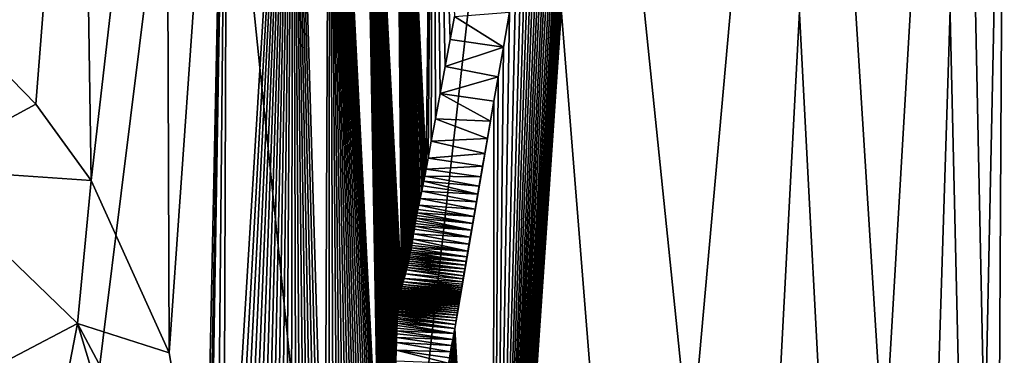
# Model space of a CAD drawing. Header units: metres. Extents: x -34 to 134, y -238 to 3.
# Tile 15 of 18: x 106.34 to 123.49, y -49.16 to -43.31. Entities that reach past the tile are written whole.
import ezdxf

# ---------------------------------------------------------------- set-up
doc = ezdxf.new("R2010")
doc.units = ezdxf.units.M
doc.layers.add('solid_509518_A225', color=7, linetype='CONTINUOUS')

msp = doc.modelspace()

# ---------------------------------------------------------------- linework, layer by layer
at = {"layer": 'solid_509518_A225'}
for points in [[(106.342453, -60.53664, 22.533674), (103.269859, -34.704197, 23.272049), (100.0019, -60.53669, 23.408915)], [(106.342453, -60.53664, 22.533674), (109.55349, -34.704174, 21.471411), (103.269859, -34.704197, 23.272049)], [(105.592697, -34.702152, -22.593031), (107.410271, -34.702438, -22.086742), (105.546227, -43.687008, -22.671696)], [(107.410271, -34.702438, -22.086742), (106.619904, -44.784393, -22.396425), (105.546227, -43.687008, -22.671696)], [(106.342453, -60.53664, 22.533674), (112.208855, -60.53664, 19.973579), (109.55349, -34.704174, 21.471411)], [(107.410271, -34.702438, -22.086742), (107.587906, -46.119648, -22.103281), (106.619904, -44.784393, -22.396425)], [(107.410271, -34.702438, -22.086742), (108.894279, -34.702671, -21.556261), (107.587906, -46.119648, -22.103281)], [(108.894279, -34.702671, -21.556261), (108.944931, -49.123413, -21.618172), (107.587906, -46.119648, -22.103281)], [(108.894279, -34.702671, -21.556261), (109.958687, -34.70285, -21.10611), (108.944931, -49.123413, -21.618172)], [(109.958687, -34.70285, -21.10611), (109.580704, -52.802597, -21.367685), (108.944931, -49.123413, -21.618172)], [(112.208855, -60.53664, 19.973579), (115.098015, -34.704201, 18.009552), (109.55349, -34.704174, 21.471411)], [(109.613922, -53.710274, -21.35751), (109.580704, -52.802597, -21.367685), (109.958687, -34.70285, -21.10611)], [(109.629875, -54.618729, -21.355022), (109.613922, -53.710274, -21.35751), (109.958687, -34.70285, -21.10611)], [(109.766571, -54.5686, -21.293036), (109.629875, -54.618729, -21.355022), (109.958687, -34.70285, -21.10611)], [(109.889885, -54.520279, -21.236227), (109.766571, -54.5686, -21.293036), (109.958687, -34.70285, -21.10611)], [(109.889885, -54.520279, -21.236227), (109.958687, -34.70285, -21.10611), (111.105148, -34.703354, -20.551435)], [(110.004219, -54.472454, -21.182789), (109.889885, -54.520279, -21.236227), (111.105148, -34.703354, -20.551435)], [(110.112114, -54.424351, -21.131687), (110.004219, -54.472454, -21.182789), (111.105148, -34.703354, -20.551435)], [(110.215477, -54.37532, -21.082106), (110.112114, -54.424351, -21.131687), (111.105148, -34.703354, -20.551435)], [(110.315498, -54.324932, -21.03355), (110.215477, -54.37532, -21.082106), (111.105148, -34.703354, -20.551435)], [(110.413086, -54.272812, -20.985619), (110.315498, -54.324932, -21.03355), (111.105148, -34.703354, -20.551435)], [(110.508827, -54.218693, -20.938055), (110.413086, -54.272812, -20.985619), (111.105148, -34.703354, -20.551435)], [(110.603241, -54.162296, -20.890625), (110.508827, -54.218693, -20.938055), (111.105148, -34.703354, -20.551435)], [(110.696945, -54.103241, -20.843029), (110.603241, -54.162296, -20.890625), (111.105148, -34.703354, -20.551435)], [(110.789795, -54.041603, -20.795353), (110.696945, -54.103241, -20.843029), (111.105148, -34.703354, -20.551435)], [(110.881172, -53.977776, -20.747929), (110.789795, -54.041603, -20.795353), (111.105148, -34.703354, -20.551435)], [(110.972641, -53.910606, -20.699947), (110.881172, -53.977776, -20.747929), (111.105148, -34.703354, -20.551435)], [(111.065536, -53.839062, -20.650694), (110.972641, -53.910606, -20.699947), (111.105148, -34.703354, -20.551435)], [(111.153458, -53.768131, -20.603584), (111.065536, -53.839062, -20.650694), (111.105148, -34.703354, -20.551435)], [(111.655159, -53.276909, -20.325665), (111.105148, -34.703354, -20.551435), (111.737648, -34.703804, -20.212606)], [(111.233696, -53.700222, -20.560179), (111.153458, -53.768131, -20.603584), (111.105148, -34.703354, -20.551435)], [(111.30732, -53.634823, -20.520008), (111.233696, -53.700222, -20.560179), (111.105148, -34.703354, -20.551435)], [(111.377594, -53.569256, -20.481352), (111.30732, -53.634823, -20.520008), (111.105148, -34.703354, -20.551435)], [(111.446732, -53.501553, -20.443024), (111.377594, -53.569256, -20.481352), (111.105148, -34.703354, -20.551435)], [(111.515907, -53.430481, -20.404379), (111.446732, -53.501553, -20.443024), (111.105148, -34.703354, -20.551435)], [(111.585548, -53.355473, -20.365168), (111.515907, -53.430481, -20.404379), (111.105148, -34.703354, -20.551435)], [(111.655159, -53.276909, -20.325665), (111.585548, -53.355473, -20.365168), (111.105148, -34.703354, -20.551435)], [(111.727394, -53.191505, -20.284344), (111.655159, -53.276909, -20.325665), (111.737648, -34.703804, -20.212606)], [(111.803207, -53.097878, -20.240604), (111.727394, -53.191505, -20.284344), (111.737648, -34.703804, -20.212606)], [(112.595085, -51.596336, -19.76099), (111.737648, -34.703804, -20.212606), (112.293648, -34.703854, -19.894947)], [(111.873055, -53.007771, -20.199978), (111.803207, -53.097878, -20.240604), (111.737648, -34.703804, -20.212606)], [(111.935631, -52.923187, -20.163307), (111.873055, -53.007771, -20.199978), (111.737648, -34.703804, -20.212606)], [(111.993378, -52.841309, -20.129242), (111.935631, -52.923187, -20.163307), (111.737648, -34.703804, -20.212606)], [(112.048004, -52.759979, -20.096819), (111.993378, -52.841309, -20.129242), (111.737648, -34.703804, -20.212606)], [(112.100372, -52.678062, -20.065554), (112.048004, -52.759979, -20.096819), (111.737648, -34.703804, -20.212606)], [(112.151031, -52.59473, -20.035135), (112.100372, -52.678062, -20.065554), (111.737648, -34.703804, -20.212606)], [(112.200287, -52.509483, -20.005402), (112.151031, -52.59473, -20.035135), (111.737648, -34.703804, -20.212606)], [(112.24836, -52.421871, -19.976223), (112.200287, -52.509483, -20.005402), (111.737648, -34.703804, -20.212606)], [(112.295021, -52.332253, -19.947754), (112.24836, -52.421871, -19.976223), (111.737648, -34.703804, -20.212606)], [(112.340248, -52.240597, -19.920015), (112.295021, -52.332253, -19.947754), (111.737648, -34.703804, -20.212606)], [(112.384026, -52.146877, -19.893026), (112.340248, -52.240597, -19.920015), (111.737648, -34.703804, -20.212606)], [(112.425865, -52.052166, -19.867109), (112.384026, -52.146877, -19.893026), (111.737648, -34.703804, -20.212606)], [(112.46524, -51.957703, -19.842604), (112.425865, -52.052166, -19.867109), (111.737648, -34.703804, -20.212606)], [(112.50219, -51.863544, -19.819508), (112.46524, -51.957703, -19.842604), (111.737648, -34.703804, -20.212606)], [(112.536415, -51.770733, -19.798025), (112.50219, -51.863544, -19.819508), (111.737648, -34.703804, -20.212606)], [(112.567314, -51.681564, -19.778557), (112.536415, -51.770733, -19.798025), (111.737648, -34.703804, -20.212606)], [(112.595085, -51.596336, -19.76099), (112.567314, -51.681564, -19.778557), (111.737648, -34.703804, -20.212606)], [(112.208855, -60.53664, 19.973579), (117.162422, -60.536694, 15.920072), (115.098015, -34.704201, 18.009552)], [(112.990417, -47.994484, -19.50102), (112.293648, -34.703854, -19.894947), (112.881699, -34.703709, -19.537561)], [(112.620125, -51.514751, -19.745104), (112.595085, -51.596336, -19.76099), (112.293648, -34.703854, -19.894947)], [(112.642769, -51.43647, -19.73069), (112.620125, -51.514751, -19.745104), (112.293648, -34.703854, -19.894947)], [(112.6633, -51.361229, -19.717587), (112.642769, -51.43647, -19.73069), (112.293648, -34.703854, -19.894947)], [(112.681969, -51.288738, -19.705639), (112.6633, -51.361229, -19.717587), (112.293648, -34.703854, -19.894947)], [(112.699013, -51.218632, -19.694702), (112.681969, -51.288738, -19.705639), (112.293648, -34.703854, -19.894947)], [(112.714684, -51.150356, -19.684622), (112.699013, -51.218632, -19.694702), (112.293648, -34.703854, -19.894947)], [(112.729141, -51.083618, -19.675295), (112.714684, -51.150356, -19.684622), (112.293648, -34.703854, -19.894947)], [(112.7425, -51.018291, -19.666656), (112.729141, -51.083618, -19.675295), (112.293648, -34.703854, -19.894947)], [(112.754868, -50.95422, -19.658642), (112.7425, -51.018291, -19.666656), (112.293648, -34.703854, -19.894947)], [(112.766319, -50.891281, -19.651201), (112.754868, -50.95422, -19.658642), (112.293648, -34.703854, -19.894947)], [(112.776886, -50.82962, -19.644316), (112.766319, -50.891281, -19.651201), (112.293648, -34.703854, -19.894947)], [(112.786613, -50.769382, -19.637966), (112.776886, -50.82962, -19.644316), (112.293648, -34.703854, -19.894947)], [(112.795547, -50.710495, -19.632114), (112.786613, -50.769382, -19.637966), (112.293648, -34.703854, -19.894947)], [(112.803772, -50.652813, -19.626717), (112.795547, -50.710495, -19.632114), (112.293648, -34.703854, -19.894947)], [(112.811356, -50.596004, -19.621719), (112.803772, -50.652813, -19.626717), (112.293648, -34.703854, -19.894947)], [(112.81839, -50.53965, -19.617073), (112.811356, -50.596004, -19.621719), (112.293648, -34.703854, -19.894947)], [(112.825066, -50.482246, -19.612646), (112.81839, -50.53965, -19.617073), (112.293648, -34.703854, -19.894947)], [(112.831421, -50.423409, -19.608419), (112.825066, -50.482246, -19.612646), (112.293648, -34.703854, -19.894947)], [(112.837456, -50.362915, -19.604383), (112.831421, -50.423409, -19.608419), (112.293648, -34.703854, -19.894947)], [(112.843193, -50.300537, -19.600538), (112.837456, -50.362915, -19.604383), (112.293648, -34.703854, -19.894947)], [(112.84864, -50.235718, -19.596861), (112.843193, -50.300537, -19.600538), (112.293648, -34.703854, -19.894947)], [(112.853935, -50.166401, -19.593266), (112.84864, -50.235718, -19.596861), (112.293648, -34.703854, -19.894947)], [(112.859146, -50.090622, -19.589697), (112.853935, -50.166401, -19.593266), (112.293648, -34.703854, -19.894947)], [(112.864372, -50.005604, -19.586092), (112.859146, -50.090622, -19.589697), (112.293648, -34.703854, -19.894947)], [(112.86972, -49.906864, -19.582365), (112.864372, -50.005604, -19.586092), (112.293648, -34.703854, -19.894947)], [(112.875366, -49.787399, -19.578384), (112.86972, -49.906864, -19.582365), (112.293648, -34.703854, -19.894947)], [(112.882225, -49.618294, -19.573473), (112.875366, -49.787399, -19.578384), (112.293648, -34.703854, -19.894947)], [(112.888474, -49.438419, -19.568928), (112.882225, -49.618294, -19.573473), (112.293648, -34.703854, -19.894947)], [(112.893547, -49.265278, -19.565163), (112.888474, -49.438419, -19.568928), (112.293648, -34.703854, -19.894947)], [(112.898361, -49.073551, -19.561518), (112.893547, -49.265278, -19.565163), (112.293648, -34.703854, -19.894947)], [(112.901665, -48.940132, -19.559025), (112.898361, -49.073551, -19.561518), (112.293648, -34.703854, -19.894947)], [(112.904045, -48.856041, -19.557274), (112.901665, -48.940132, -19.559025), (112.293648, -34.703854, -19.894947)], [(112.906143, -48.791786, -19.555765), (112.904045, -48.856041, -19.557274), (112.293648, -34.703854, -19.894947)], [(112.908165, -48.737461, -19.55434), (112.906143, -48.791786, -19.555765), (112.293648, -34.703854, -19.894947)], [(112.910172, -48.689499, -19.552942), (112.908165, -48.737461, -19.55434), (112.293648, -34.703854, -19.894947)], [(112.912193, -48.646255, -19.551554), (112.910172, -48.689499, -19.552942), (112.293648, -34.703854, -19.894947)], [(112.914238, -48.606644, -19.550163), (112.912193, -48.646255, -19.551554), (112.293648, -34.703854, -19.894947)], [(112.916321, -48.569859, -19.548758), (112.914238, -48.606644, -19.550163), (112.293648, -34.703854, -19.894947)], [(112.918457, -48.535336, -19.547331), (112.916321, -48.569859, -19.548758), (112.293648, -34.703854, -19.894947)], [(112.920624, -48.502865, -19.545887), (112.918457, -48.535336, -19.547331), (112.293648, -34.703854, -19.894947)], [(112.922798, -48.472721, -19.544451), (112.920624, -48.502865, -19.545887), (112.293648, -34.703854, -19.894947)], [(112.92498, -48.444489, -19.543011), (112.922798, -48.472721, -19.544451), (112.293648, -34.703854, -19.894947)], [(112.927193, -48.417774, -19.541559), (112.92498, -48.444489, -19.543011), (112.293648, -34.703854, -19.894947)], [(112.929443, -48.392292, -19.540089), (112.927193, -48.417774, -19.541559), (112.293648, -34.703854, -19.894947)], [(112.93174, -48.367813, -19.538588), (112.929443, -48.392292, -19.540089), (112.293648, -34.703854, -19.894947)], [(112.934105, -48.344154, -19.537054), (112.93174, -48.367813, -19.538588), (112.293648, -34.703854, -19.894947)], [(112.936531, -48.321175, -19.53548), (112.934105, -48.344154, -19.537054), (112.293648, -34.703854, -19.894947)], [(112.939034, -48.298779, -19.533861), (112.936531, -48.321175, -19.53548), (112.293648, -34.703854, -19.894947)], [(112.941628, -48.276825, -19.53219), (112.939034, -48.298779, -19.533861), (112.293648, -34.703854, -19.894947)], [(112.944313, -48.255207, -19.530458), (112.941628, -48.276825, -19.53219), (112.293648, -34.703854, -19.894947)], [(112.947113, -48.233829, -19.52866), (112.944313, -48.255207, -19.530458), (112.293648, -34.703854, -19.894947)], [(112.950035, -48.212643, -19.526785), (112.947113, -48.233829, -19.52866), (112.293648, -34.703854, -19.894947)], [(112.953056, -48.191769, -19.524847), (112.950035, -48.212643, -19.526785), (112.293648, -34.703854, -19.894947)], [(112.956184, -48.171227, -19.522844), (112.953056, -48.191769, -19.524847), (112.293648, -34.703854, -19.894947)], [(112.959442, -48.150856, -19.52076), (112.956184, -48.171227, -19.522844), (112.293648, -34.703854, -19.894947)], [(112.962875, -48.130463, -19.51857), (112.959442, -48.150856, -19.52076), (112.293648, -34.703854, -19.894947)], [(112.966522, -48.109825, -19.516241), (112.962875, -48.130463, -19.51857), (112.293648, -34.703854, -19.894947)], [(112.970413, -48.088879, -19.513762), (112.966522, -48.109825, -19.516241), (112.293648, -34.703854, -19.894947)], [(112.974579, -48.067539, -19.511105), (112.970413, -48.088879, -19.513762), (112.293648, -34.703854, -19.894947)], [(112.97924, -48.044842, -19.508135), (112.974579, -48.067539, -19.511105), (112.293648, -34.703854, -19.894947)], [(112.984467, -48.020641, -19.504807), (112.97924, -48.044842, -19.508135), (112.293648, -34.703854, -19.894947)], [(112.990417, -47.994484, -19.50102), (112.984467, -48.020641, -19.504807), (112.293648, -34.703854, -19.894947)], [(113.416962, -45.918884, -19.221523), (112.881699, -34.703709, -19.537561), (113.549156, -34.703579, -19.103476)], [(112.997398, -47.965305, -19.496572), (112.990417, -47.994484, -19.50102), (112.881699, -34.703709, -19.537561)], [(113.006149, -47.93055, -19.490999), (112.997398, -47.965305, -19.496572), (112.881699, -34.703709, -19.537561)], [(113.017807, -47.88644, -19.48357), (113.006149, -47.93055, -19.490999), (112.881699, -34.703709, -19.537561)], [(113.035088, -47.823898, -19.47254), (113.017807, -47.88644, -19.48357), (112.881699, -34.703709, -19.537561)], [(113.05835, -47.741959, -19.457657), (113.035088, -47.823898, -19.47254), (112.881699, -34.703709, -19.537561)], [(113.076866, -47.675842, -19.445782), (113.05835, -47.741959, -19.457657), (112.881699, -34.703709, -19.537561)], [(113.088791, -47.631447, -19.438108), (113.076866, -47.675842, -19.445782), (112.881699, -34.703709, -19.537561)], [(113.098824, -47.592445, -19.431648), (113.088791, -47.631447, -19.438108), (112.881699, -34.703709, -19.537561)], [(113.10775, -47.556141, -19.42588), (113.098824, -47.592445, -19.431648), (112.881699, -34.703709, -19.537561)], [(113.1157, -47.522369, -19.420742), (113.10775, -47.556141, -19.42588), (112.881699, -34.703709, -19.537561)], [(113.122787, -47.490883, -19.416149), (113.1157, -47.522369, -19.420742), (112.881699, -34.703709, -19.537561)], [(113.129341, -47.460472, -19.411898), (113.122787, -47.490883, -19.416149), (112.881699, -34.703709, -19.537561)], [(113.135727, -47.429543, -19.407749), (113.129341, -47.460472, -19.411898), (112.881699, -34.703709, -19.537561)], [(113.142029, -47.397728, -19.40365), (113.135727, -47.429543, -19.407749), (112.881699, -34.703709, -19.537561)], [(113.148315, -47.364643, -19.399549), (113.142029, -47.397728, -19.40365), (112.881699, -34.703709, -19.537561)], [(113.154709, -47.329708, -19.395378), (113.148315, -47.364643, -19.399549), (112.881699, -34.703709, -19.537561)], [(113.161316, -47.292149, -19.391052), (113.154709, -47.329708, -19.395378), (112.881699, -34.703709, -19.537561)], [(113.168358, -47.250702, -19.386442), (113.161316, -47.292149, -19.391052), (112.881699, -34.703709, -19.537561)], [(113.176231, -47.20269, -19.381275), (113.168358, -47.250702, -19.386442), (112.881699, -34.703709, -19.537561)], [(113.186096, -47.140549, -19.374786), (113.176231, -47.20269, -19.381275), (112.881699, -34.703709, -19.537561)], [(113.200577, -47.047173, -19.365246), (113.186096, -47.140549, -19.374786), (112.881699, -34.703709, -19.537561)], [(113.213188, -46.966446, -19.356926), (113.200577, -47.047173, -19.365246), (112.881699, -34.703709, -19.537561)], [(113.221886, -46.912453, -19.351183), (113.213188, -46.966446, -19.356926), (112.881699, -34.703709, -19.537561)], [(113.229515, -46.866802, -19.346148), (113.221886, -46.912453, -19.351183), (112.881699, -34.703709, -19.537561)], [(113.237488, -46.820747, -19.340885), (113.229515, -46.866802, -19.346148), (112.881699, -34.703709, -19.537561)], [(113.245834, -46.774208, -19.335377), (113.237488, -46.820747, -19.340885), (112.881699, -34.703709, -19.537561)], [(113.254562, -46.727226, -19.329617), (113.245834, -46.774208, -19.335377), (112.881699, -34.703709, -19.537561)], [(113.263718, -46.679585, -19.32357), (113.254562, -46.727226, -19.329617), (112.881699, -34.703709, -19.537561)], [(113.27462, -46.62479, -19.31637), (113.263718, -46.679585, -19.32357), (112.881699, -34.703709, -19.537561)], [(113.290077, -46.54948, -19.30615), (113.27462, -46.62479, -19.31637), (112.881699, -34.703709, -19.537561)], [(113.315094, -46.43013, -19.289583), (113.290077, -46.54948, -19.30615), (112.881699, -34.703709, -19.537561)], [(113.341934, -46.301201, -19.271744), (113.315094, -46.43013, -19.289583), (112.881699, -34.703709, -19.537561)], [(113.360779, -46.208775, -19.259182), (113.341934, -46.301201, -19.271744), (112.881699, -34.703709, -19.537561)], [(113.376373, -46.130371, -19.248758), (113.360779, -46.208775, -19.259182), (112.881699, -34.703709, -19.537561)], [(113.393837, -46.040485, -19.237061), (113.376373, -46.130371, -19.248758), (112.881699, -34.703709, -19.537561)], [(113.416962, -45.918884, -19.221523), (113.393837, -46.040485, -19.237061), (112.881699, -34.703709, -19.537561)], [(113.452591, -45.728825, -19.197495), (113.416962, -45.918884, -19.221523), (113.549156, -34.703579, -19.103476)], [(113.507721, -45.434048, -19.160124), (113.452591, -45.728825, -19.197495), (113.549156, -34.703579, -19.103476)], [(113.581444, -45.041035, -19.109787), (113.507721, -45.434048, -19.160124), (113.549156, -34.703579, -19.103476)], [(113.663239, -44.603287, -19.053442), (113.581444, -45.041035, -19.109787), (113.549156, -34.703579, -19.103476)], [(113.751923, -44.127739, -18.991756), (113.663239, -44.603287, -19.053442), (113.549156, -34.703579, -19.103476)], [(113.8396, -43.658066, -18.930162), (113.751923, -44.127739, -18.991756), (113.549156, -34.703579, -19.103476)], [(113.914642, -43.256611, -18.876963), (113.8396, -43.658066, -18.930162), (113.549156, -34.703579, -19.103476)], [(114.587135, -60.53764, -18.304403), (116.331665, -34.816803, -16.895161), (116.351334, -34.70512, -16.876686)], [(119.000832, -60.537464, -13.668897), (114.587135, -60.53764, -18.304403), (116.351334, -34.70512, -16.876686)], [(117.162422, -60.536694, 15.920072), (119.474434, -34.704281, 13.154332), (115.098015, -34.704201, 18.009552)], [(119.000832, -60.537464, -13.668897), (116.351334, -34.70512, -16.876686), (120.368065, -34.704937, -11.719934)], [(117.162422, -60.536694, 15.920072), (120.832733, -60.536793, 10.676269), (119.474434, -34.704281, 13.154332)], [(121.993805, -60.537277, -8.011093), (119.000832, -60.537464, -13.668897), (120.368065, -34.704937, -11.719934)], [(120.832733, -60.536793, 10.676269), (122.344124, -34.704407, 7.281421), (119.474434, -34.704281, 13.154332)], [(121.993805, -60.537277, -8.011093), (120.368065, -34.704937, -11.719934), (122.808922, -34.704746, -5.656235)], [(120.832733, -60.536793, 10.676269), (122.945335, -60.53693, 4.634286), (122.344124, -34.704407, 7.281421)], [(123.342247, -60.537094, -1.75407), (121.993805, -60.537277, -8.011093), (122.808922, -34.704746, -5.656235)], [(122.945335, -60.53693, 4.634286), (123.485046, -34.704563, 0.845232), (122.344124, -34.704407, 7.281421)], [(123.342247, -60.537094, -1.75407), (122.808922, -34.704746, -5.656235), (123.485046, -34.704563, 0.845232)], [(122.945335, -60.53693, 4.634286), (123.342247, -60.537094, -1.75407), (123.485046, -34.704563, 0.845232)], [(114.587135, -60.53764, -18.304403), (116.312012, -34.92841, -16.913578), (116.331665, -34.816803, -16.895161)], [(114.587135, -60.53764, -18.304403), (116.29232, -35.040276, -16.931992), (116.312012, -34.92841, -16.913578)], [(114.587135, -60.53764, -18.304403), (116.272545, -35.152664, -16.95043), (116.29232, -35.040276, -16.931992)], [(114.587135, -60.53764, -18.304403), (116.252884, -35.264603, -16.968729), (116.272545, -35.152664, -16.95043)], [(114.587135, -60.53764, -18.304403), (116.233269, -35.376431, -16.986937), (116.252884, -35.264603, -16.968729)], [(114.587135, -60.53764, -18.304403), (116.211914, -35.498402, -17.00671), (116.233269, -35.376431, -16.986937)], [(114.587135, -60.53764, -18.304403), (116.186737, -35.642506, -17.029957), (116.211914, -35.498402, -17.00671)], [(114.587135, -60.53764, -18.304403), (116.156746, -35.814583, -17.057558), (116.186737, -35.642506, -17.029957)], [(114.587135, -60.53764, -18.304403), (116.121658, -36.016449, -17.089727), (116.156746, -35.814583, -17.057558)], [(114.587135, -60.53764, -18.304403), (116.081001, -36.250961, -17.126829), (116.121658, -36.016449, -17.089727)], [(114.587135, -60.53764, -18.304403), (116.034157, -36.521858, -17.169361), (116.081001, -36.250961, -17.126829)], [(114.587135, -60.53764, -18.304403), (115.978012, -36.847164, -17.220024), (116.034157, -36.521858, -17.169361)], [(114.587135, -60.53764, -18.304403), (115.909325, -37.245392, -17.281549), (115.978012, -36.847164, -17.220024)], [(114.587135, -60.53764, -18.304403), (115.836807, -37.665161, -17.345984), (115.909325, -37.245392, -17.281549)], [(114.587135, -60.53764, -18.304403), (115.765678, -38.075317, -17.408659), (115.836807, -37.665161, -17.345984)], [(114.587135, -60.53764, -18.304403), (115.695381, -38.479134, -17.470108), (115.765678, -38.075317, -17.408659)], [(114.587135, -60.53764, -18.304403), (115.627838, -38.865845, -17.528692), (115.695381, -38.479134, -17.470108)], [(114.587135, -60.53764, -18.304403), (115.56189, -39.242317, -17.585455), (115.627838, -38.865845, -17.528692)], [(114.587135, -60.53764, -18.304403), (115.496155, -39.616737, -17.641609), (115.56189, -39.242317, -17.585455)], [(114.587135, -60.53764, -18.304403), (115.430122, -39.992393, -17.697598), (115.496155, -39.616737, -17.641609)], [(114.587135, -60.53764, -18.304403), (115.363853, -40.369293, -17.753357), (115.430122, -39.992393, -17.697598)], [(114.587135, -60.53764, -18.304403), (115.297668, -40.746017, -17.808628), (115.363853, -40.369293, -17.753357)], [(114.587135, -60.53764, -18.304403), (115.231514, -41.12286, -17.863461), (115.297668, -40.746017, -17.808628)], [(114.587135, -60.53764, -18.304403), (115.16008, -41.529926, -17.922199), (115.231514, -41.12286, -17.863461)], [(114.587135, -60.53764, -18.304403), (115.076813, -42.004585, -17.990072), (115.16008, -41.529926, -17.922199)], [(114.587135, -60.53764, -18.304403), (114.979073, -42.561981, -18.068922), (115.076813, -42.004585, -17.990072)], [(114.587135, -60.53764, -18.304403), (114.870232, -43.183357, -18.155706), (114.979073, -42.561981, -18.068922)], [(114.763832, -43.79174, -18.239508), (113.914642, -43.256611, -18.876963), (114.870232, -43.183357, -18.155706)], [(114.587135, -60.53764, -18.304403), (114.763832, -43.79174, -18.239508), (114.870232, -43.183357, -18.155706)], [(114.763832, -43.79174, -18.239508), (113.8396, -43.658066, -18.930162), (113.914642, -43.256611, -18.876963)], [(105.546227, -43.687008, -22.671696), (106.619904, -44.784393, -22.396425), (104.55191, -45.90593, -23.429161)], [(114.763832, -43.79174, -18.239508), (113.751923, -44.127739, -18.991756), (113.8396, -43.658066, -18.930162)], [(114.672966, -44.312084, -18.310287), (113.751923, -44.127739, -18.991756), (114.763832, -43.79174, -18.239508)], [(114.587135, -60.53764, -18.304403), (114.672966, -44.312084, -18.310287), (114.763832, -43.79174, -18.239508)], [(114.672966, -44.312084, -18.310287), (113.663239, -44.603287, -19.053442), (113.751923, -44.127739, -18.991756)], [(114.599823, -44.731293, -18.36673), (113.663239, -44.603287, -19.053442), (114.672966, -44.312084, -18.310287)], [(114.587135, -60.53764, -18.304403), (114.599823, -44.731293, -18.36673), (114.672966, -44.312084, -18.310287)], [(114.5383, -45.084129, -18.413845), (113.581444, -45.041035, -19.109787), (113.663239, -44.603287, -19.053442)], [(114.5383, -45.084129, -18.413845), (113.663239, -44.603287, -19.053442), (114.599823, -44.731293, -18.36673)], [(113.916237, -48.69936, -18.872166), (114.5383, -45.084129, -18.413845), (114.599823, -44.731293, -18.36673)], [(114.587135, -60.53764, -18.304403), (113.916237, -48.69936, -18.872166), (114.599823, -44.731293, -18.36673)], [(106.619904, -44.784393, -22.396425), (107.587906, -46.119648, -22.103281), (104.55191, -45.90593, -23.429161)], [(114.485641, -45.386261, -18.453913), (113.507721, -45.434048, -19.160124), (113.581444, -45.041035, -19.109787)], [(114.485641, -45.386261, -18.453913), (113.581444, -45.041035, -19.109787), (114.5383, -45.084129, -18.413845)], [(113.916237, -48.69936, -18.872166), (114.485641, -45.386261, -18.453913), (114.5383, -45.084129, -18.413845)], [(114.440483, -45.645477, -18.488085), (113.507721, -45.434048, -19.160124), (114.485641, -45.386261, -18.453913)], [(113.916237, -48.69936, -18.872166), (114.440483, -45.645477, -18.488085), (114.485641, -45.386261, -18.453913)], [(114.440483, -45.645477, -18.488085), (113.452591, -45.728825, -19.197495), (113.507721, -45.434048, -19.160124)], [(114.401848, -45.867321, -18.517183), (113.416962, -45.918884, -19.221523), (113.452591, -45.728825, -19.197495)], [(114.401848, -45.867321, -18.517183), (113.452591, -45.728825, -19.197495), (114.440483, -45.645477, -18.488085)], [(113.916237, -48.69936, -18.872166), (113.929047, -48.625423, -18.863047), (114.440483, -45.645477, -18.488085)], [(113.929047, -48.625423, -18.863047), (114.401848, -45.867321, -18.517183), (114.440483, -45.645477, -18.488085)], [(104.55191, -45.90593, -23.429161), (107.348602, -48.60886, -22.415388), (105.312019, -49.67815, -24.869886)], [(107.587906, -46.119648, -22.103281), (107.348602, -48.60886, -22.415388), (104.55191, -45.90593, -23.429161)], [(114.36908, -46.05558, -18.541763), (113.393837, -46.040485, -19.237061), (113.416962, -45.918884, -19.221523)], [(114.36908, -46.05558, -18.541763), (113.416962, -45.918884, -19.221523), (114.401848, -45.867321, -18.517183)], [(113.929047, -48.625423, -18.863047), (114.36908, -46.05558, -18.541763), (114.401848, -45.867321, -18.517183)], [(114.341362, -46.214996, -18.562487), (113.376373, -46.130371, -19.248758), (113.393837, -46.040485, -19.237061)], [(114.341362, -46.214996, -18.562487), (113.393837, -46.040485, -19.237061), (114.36908, -46.05558, -18.541763)], [(113.929047, -48.625423, -18.863047), (114.341362, -46.214996, -18.562487), (114.36908, -46.05558, -18.541763)], [(107.587906, -46.119648, -22.103281), (108.944931, -49.123413, -21.618172), (107.348602, -48.60886, -22.415388)], [(114.317047, -46.354973, -18.580605), (113.341934, -46.301201, -19.271744), (113.360779, -46.208775, -19.259182)], [(114.317047, -46.354973, -18.580605), (113.360779, -46.208775, -19.259182), (113.376373, -46.130371, -19.248758)], [(114.317047, -46.354973, -18.580605), (113.376373, -46.130371, -19.248758), (114.341362, -46.214996, -18.562487)], [(113.929047, -48.625423, -18.863047), (114.317047, -46.354973, -18.580605), (114.341362, -46.214996, -18.562487)], [(114.271461, -46.618187, -18.614447), (113.290077, -46.54948, -19.30615), (113.315094, -46.43013, -19.289583)], [(114.293991, -46.487953, -18.597742), (113.315094, -46.43013, -19.289583), (113.341934, -46.301201, -19.271744)], [(114.271461, -46.618187, -18.614447), (113.315094, -46.43013, -19.289583), (114.293991, -46.487953, -18.597742)], [(114.293991, -46.487953, -18.597742), (113.341934, -46.301201, -19.271744), (114.317047, -46.354973, -18.580605)], [(113.929047, -48.625423, -18.863047), (114.293991, -46.487953, -18.597742), (114.317047, -46.354973, -18.580605)], [(114.249886, -46.74324, -18.630402), (113.263718, -46.679585, -19.32357), (113.27462, -46.62479, -19.31637)], [(114.249886, -46.74324, -18.630402), (113.27462, -46.62479, -19.31637), (113.290077, -46.54948, -19.30615)], [(114.249886, -46.74324, -18.630402), (113.290077, -46.54948, -19.30615), (114.271461, -46.618187, -18.614447)], [(113.929047, -48.625423, -18.863047), (114.271461, -46.618187, -18.614447), (114.293991, -46.487953, -18.597742)], [(113.929047, -48.625423, -18.863047), (114.249886, -46.74324, -18.630402), (114.271461, -46.618187, -18.614447)], [(114.208336, -46.985348, -18.661009), (113.237488, -46.820747, -19.340885), (113.245834, -46.774208, -19.335377)], [(114.229034, -46.864532, -18.645784), (113.245834, -46.774208, -19.335377), (113.254562, -46.727226, -19.329617)], [(114.208336, -46.985348, -18.661009), (113.245834, -46.774208, -19.335377), (114.229034, -46.864532, -18.645784)], [(114.229034, -46.864532, -18.645784), (113.254562, -46.727226, -19.329617), (113.263718, -46.679585, -19.32357)], [(114.229034, -46.864532, -18.645784), (113.263718, -46.679585, -19.32357), (114.249886, -46.74324, -18.630402)], [(113.929047, -48.625423, -18.863047), (114.229034, -46.864532, -18.645784), (114.249886, -46.74324, -18.630402)], [(114.18766, -47.106468, -18.676188), (113.200577, -47.047173, -19.365246), (113.213188, -46.966446, -19.356926)], [(114.18766, -47.106468, -18.676188), (113.213188, -46.966446, -19.356926), (113.221886, -46.912453, -19.351183)], [(114.208336, -46.985348, -18.661009), (113.221886, -46.912453, -19.351183), (113.229515, -46.866802, -19.346148)], [(114.18766, -47.106468, -18.676188), (113.221886, -46.912453, -19.351183), (114.208336, -46.985348, -18.661009)], [(114.208336, -46.985348, -18.661009), (113.229515, -46.866802, -19.346148), (113.237488, -46.820747, -19.340885)], [(113.929047, -48.625423, -18.863047), (113.939713, -48.563065, -18.85544), (114.229034, -46.864532, -18.645784)], [(113.939713, -48.563065, -18.85544), (114.208336, -46.985348, -18.661009), (114.229034, -46.864532, -18.645784)], [(114.146416, -47.348148, -18.706352), (113.176231, -47.20269, -19.381275), (113.186096, -47.140549, -19.374786)], [(114.166779, -47.228924, -18.691481), (113.186096, -47.140549, -19.374786), (113.200577, -47.047173, -19.365246)], [(114.146416, -47.348148, -18.706352), (113.186096, -47.140549, -19.374786), (114.166779, -47.228924, -18.691481)], [(114.166779, -47.228924, -18.691481), (113.200577, -47.047173, -19.365246), (114.18766, -47.106468, -18.676188)], [(113.939713, -48.563065, -18.85544), (114.18766, -47.106468, -18.676188), (114.208336, -46.985348, -18.661009)], [(113.939713, -48.563065, -18.85544), (114.166779, -47.228924, -18.691481), (114.18766, -47.106468, -18.676188)], [(114.12944, -47.447311, -18.718731), (113.154709, -47.329708, -19.395378), (113.161316, -47.292149, -19.391052)], [(114.146416, -47.348148, -18.706352), (113.161316, -47.292149, -19.391052), (113.168358, -47.250702, -19.386442)], [(114.12944, -47.447311, -18.718731), (113.161316, -47.292149, -19.391052), (114.146416, -47.348148, -18.706352)], [(114.146416, -47.348148, -18.706352), (113.168358, -47.250702, -19.386442), (113.176231, -47.20269, -19.381275)], [(113.939713, -48.563065, -18.85544), (114.146416, -47.348148, -18.706352), (114.166779, -47.228924, -18.691481)], [(114.10421, -47.593952, -18.737091), (113.122787, -47.490883, -19.416149), (113.129341, -47.460472, -19.411898)], [(114.115768, -47.526894, -18.728683), (113.129341, -47.460472, -19.411898), (113.135727, -47.429543, -19.407749)], [(114.10421, -47.593952, -18.737091), (113.129341, -47.460472, -19.411898), (114.115768, -47.526894, -18.728683)], [(114.115768, -47.526894, -18.728683), (113.135727, -47.429543, -19.407749), (113.142029, -47.397728, -19.40365)], [(114.115768, -47.526894, -18.728683), (113.142029, -47.397728, -19.40365), (113.148315, -47.364643, -19.399549)], [(114.12944, -47.447311, -18.718731), (113.148315, -47.364643, -19.399549), (113.154709, -47.329708, -19.395378)], [(114.115768, -47.526894, -18.728683), (113.148315, -47.364643, -19.399549), (114.12944, -47.447311, -18.718731)], [(113.939713, -48.563065, -18.85544), (114.12944, -47.447311, -18.718731), (114.146416, -47.348148, -18.706352)], [(113.939713, -48.563065, -18.85544), (114.115768, -47.526894, -18.728683), (114.12944, -47.447311, -18.718731)], [(114.072502, -47.776707, -18.760088), (113.076866, -47.675842, -19.445782), (113.088791, -47.631447, -19.438108)], [(114.083183, -47.715298, -18.75235), (113.088791, -47.631447, -19.438108), (113.098824, -47.592445, -19.431648)], [(114.072502, -47.776707, -18.760088), (113.088791, -47.631447, -19.438108), (114.083183, -47.715298, -18.75235)], [(114.093651, -47.654942, -18.744755), (113.098824, -47.592445, -19.431648), (113.10775, -47.556141, -19.42588)], [(114.083183, -47.715298, -18.75235), (113.098824, -47.592445, -19.431648), (114.093651, -47.654942, -18.744755)], [(114.093651, -47.654942, -18.744755), (113.10775, -47.556141, -19.42588), (113.1157, -47.522369, -19.420742)], [(114.10421, -47.593952, -18.737091), (113.1157, -47.522369, -19.420742), (113.122787, -47.490883, -19.416149)], [(114.093651, -47.654942, -18.744755), (113.1157, -47.522369, -19.420742), (114.10421, -47.593952, -18.737091)], [(114.115768, -47.526894, -18.728683), (113.939713, -48.563065, -18.85544), (113.948647, -48.510391, -18.849072)], [(113.948647, -48.510391, -18.849072), (114.10421, -47.593952, -18.737091), (114.115768, -47.526894, -18.728683)], [(113.948647, -48.510391, -18.849072), (114.093651, -47.654942, -18.744755), (114.10421, -47.593952, -18.737091)], [(113.948647, -48.510391, -18.849072), (114.083183, -47.715298, -18.75235), (114.093651, -47.654942, -18.744755)], [(114.041084, -47.957417, -18.782801), (113.017807, -47.88644, -19.48357), (113.035088, -47.823898, -19.47254)], [(114.054375, -47.880898, -18.773205), (113.035088, -47.823898, -19.47254), (113.05835, -47.741959, -19.457657)], [(114.04731, -47.921547, -18.778309), (113.035088, -47.823898, -19.47254), (114.054375, -47.880898, -18.773205)], [(114.041084, -47.957417, -18.782801), (113.035088, -47.823898, -19.47254), (114.04731, -47.921547, -18.778309)], [(114.062683, -47.833153, -18.767199), (113.05835, -47.741959, -19.457657), (113.076866, -47.675842, -19.445782)], [(114.054375, -47.880898, -18.773205), (113.05835, -47.741959, -19.457657), (114.062683, -47.833153, -18.767199)], [(114.062683, -47.833153, -18.767199), (113.076866, -47.675842, -19.445782), (114.072502, -47.776707, -18.760088)], [(114.083183, -47.715298, -18.75235), (113.948647, -48.510391, -18.849072), (113.956223, -48.465366, -18.843666)], [(113.956223, -48.465366, -18.843666), (114.072502, -47.776707, -18.760088), (114.083183, -47.715298, -18.75235)], [(113.956223, -48.465366, -18.843666), (114.062683, -47.833153, -18.767199), (114.072502, -47.776707, -18.760088)], [(114.016342, -48.101753, -18.800623), (112.984467, -48.020641, -19.504807), (112.990417, -47.994484, -19.50102)], [(114.019318, -48.084133, -18.798487), (112.990417, -47.994484, -19.50102), (112.997398, -47.965305, -19.496572)], [(114.016342, -48.101753, -18.800623), (112.990417, -47.994484, -19.50102), (114.019318, -48.084133, -18.798487)], [(114.025925, -48.045292, -18.793732), (112.997398, -47.965305, -19.496572), (113.006149, -47.93055, -19.490999)], [(114.022377, -48.066086, -18.796286), (112.997398, -47.965305, -19.496572), (114.025925, -48.045292, -18.793732)], [(114.019318, -48.084133, -18.798487), (112.997398, -47.965305, -19.496572), (114.022377, -48.066086, -18.796286)], [(114.030289, -48.019833, -18.790585), (113.006149, -47.93055, -19.490999), (113.017807, -47.88644, -19.48357)], [(114.025925, -48.045292, -18.793732), (113.006149, -47.93055, -19.490999), (114.030289, -48.019833, -18.790585)], [(114.035408, -47.990208, -18.786898), (113.017807, -47.88644, -19.48357), (114.041084, -47.957417, -18.782801)], [(114.030289, -48.019833, -18.790585), (113.017807, -47.88644, -19.48357), (114.035408, -47.990208, -18.786898)], [(114.062683, -47.833153, -18.767199), (113.956223, -48.465366, -18.843666), (113.962814, -48.425919, -18.838957)], [(113.962814, -48.425919, -18.838957), (114.054375, -47.880898, -18.773205), (114.062683, -47.833153, -18.767199)], [(113.962814, -48.425919, -18.838957), (114.04731, -47.921547, -18.778309), (114.054375, -47.880898, -18.773205)], [(114.04731, -47.921547, -18.778309), (113.962814, -48.425919, -18.838957), (113.968842, -48.389694, -18.834648)], [(113.968842, -48.389694, -18.834648), (114.041084, -47.957417, -18.782801), (114.04731, -47.921547, -18.778309)], [(113.968842, -48.389694, -18.834648), (114.035408, -47.990208, -18.786898), (114.041084, -47.957417, -18.782801)], [(114.035408, -47.990208, -18.786898), (113.968842, -48.389694, -18.834648), (113.97464, -48.354717, -18.830507)], [(113.97464, -48.354717, -18.830507), (114.030289, -48.019833, -18.790585), (114.035408, -47.990208, -18.786898)], [(113.989067, -48.267166, -18.820187), (112.953056, -48.191769, -19.524847), (112.956184, -48.171227, -19.522844)], [(113.992416, -48.246773, -18.817787), (112.956184, -48.171227, -19.522844), (112.959442, -48.150856, -19.52076)], [(113.989067, -48.267166, -18.820187), (112.956184, -48.171227, -19.522844), (113.992416, -48.246773, -18.817787)], [(113.995445, -48.228317, -18.815617), (112.959442, -48.150856, -19.52076), (112.962875, -48.130463, -19.51857)], [(113.992416, -48.246773, -18.817787), (112.959442, -48.150856, -19.52076), (113.995445, -48.228317, -18.815617)], [(113.998421, -48.210136, -18.813482), (112.962875, -48.130463, -19.51857), (112.966522, -48.109825, -19.516241)], [(113.995445, -48.228317, -18.815617), (112.962875, -48.130463, -19.51857), (113.998421, -48.210136, -18.813482)], [(114.001419, -48.191868, -18.811338), (112.966522, -48.109825, -19.516241), (112.970413, -48.088879, -19.513762)], [(113.998421, -48.210136, -18.813482), (112.966522, -48.109825, -19.516241), (114.001419, -48.191868, -18.811338)], [(114.004402, -48.173656, -18.809196), (112.970413, -48.088879, -19.513762), (112.974579, -48.067539, -19.511105)], [(114.001419, -48.191868, -18.811338), (112.970413, -48.088879, -19.513762), (114.004402, -48.173656, -18.809196)], [(114.007416, -48.155334, -18.807035), (112.974579, -48.067539, -19.511105), (112.97924, -48.044842, -19.508135)], [(114.004402, -48.173656, -18.809196), (112.974579, -48.067539, -19.511105), (114.007416, -48.155334, -18.807035)], [(114.013382, -48.119385, -18.802748), (112.97924, -48.044842, -19.508135), (112.984467, -48.020641, -19.504807)], [(114.010422, -48.13715, -18.804874), (112.97924, -48.044842, -19.508135), (114.013382, -48.119385, -18.802748)], [(114.007416, -48.155334, -18.807035), (112.97924, -48.044842, -19.508135), (114.010422, -48.13715, -18.804874)], [(114.013382, -48.119385, -18.802748), (112.984467, -48.020641, -19.504807), (114.016342, -48.101753, -18.800623)], [(114.030289, -48.019833, -18.790585), (113.97464, -48.354717, -18.830507), (113.98024, -48.320808, -18.826504)], [(113.98024, -48.320808, -18.826504), (114.025925, -48.045292, -18.793732), (114.030289, -48.019833, -18.790585)], [(114.025925, -48.045292, -18.793732), (113.98024, -48.320808, -18.826504), (113.985085, -48.291355, -18.823034)], [(113.985085, -48.291355, -18.823034), (114.022377, -48.066086, -18.796286), (114.025925, -48.045292, -18.793732)], [(114.022377, -48.066086, -18.796286), (113.985085, -48.291355, -18.823034), (113.989067, -48.267166, -18.820187)], [(113.989067, -48.267166, -18.820187), (114.019318, -48.084133, -18.798487), (114.022377, -48.066086, -18.796286)], [(114.019318, -48.084133, -18.798487), (113.989067, -48.267166, -18.820187), (113.992416, -48.246773, -18.817787)], [(114.019318, -48.084133, -18.798487), (113.992416, -48.246773, -18.817787), (113.995445, -48.228317, -18.815617)], [(113.995445, -48.228317, -18.815617), (114.016342, -48.101753, -18.800623), (114.019318, -48.084133, -18.798487)], [(114.016342, -48.101753, -18.800623), (113.995445, -48.228317, -18.815617), (113.998421, -48.210136, -18.813482)], [(113.998421, -48.210136, -18.813482), (114.013382, -48.119385, -18.802748), (114.016342, -48.101753, -18.800623)], [(114.013382, -48.119385, -18.802748), (113.998421, -48.210136, -18.813482), (114.001419, -48.191868, -18.811338)], [(114.013382, -48.119385, -18.802748), (114.001419, -48.191868, -18.811338), (114.004402, -48.173656, -18.809196)], [(114.013382, -48.119385, -18.802748), (114.004402, -48.173656, -18.809196), (114.007416, -48.155334, -18.807035)], [(114.007416, -48.155334, -18.807035), (114.010422, -48.13715, -18.804874), (114.013382, -48.119385, -18.802748)], [(113.962814, -48.425919, -18.838957), (112.934105, -48.344154, -19.537054), (112.936531, -48.321175, -19.53548)], [(113.962814, -48.425919, -18.838957), (112.936531, -48.321175, -19.53548), (112.939034, -48.298779, -19.533861)], [(113.968842, -48.389694, -18.834648), (112.939034, -48.298779, -19.533861), (112.941628, -48.276825, -19.53219)], [(113.962814, -48.425919, -18.838957), (112.939034, -48.298779, -19.533861), (113.968842, -48.389694, -18.834648)], [(113.97464, -48.354717, -18.830507), (112.941628, -48.276825, -19.53219), (112.944313, -48.255207, -19.530458)], [(113.968842, -48.389694, -18.834648), (112.941628, -48.276825, -19.53219), (113.97464, -48.354717, -18.830507)], [(113.97464, -48.354717, -18.830507), (112.944313, -48.255207, -19.530458), (112.947113, -48.233829, -19.52866)], [(113.98024, -48.320808, -18.826504), (112.947113, -48.233829, -19.52866), (112.950035, -48.212643, -19.526785)], [(113.97464, -48.354717, -18.830507), (112.947113, -48.233829, -19.52866), (113.98024, -48.320808, -18.826504)], [(113.985085, -48.291355, -18.823034), (112.950035, -48.212643, -19.526785), (112.953056, -48.191769, -19.524847)], [(113.98024, -48.320808, -18.826504), (112.950035, -48.212643, -19.526785), (113.985085, -48.291355, -18.823034)], [(113.985085, -48.291355, -18.823034), (112.953056, -48.191769, -19.524847), (113.989067, -48.267166, -18.820187)], [(113.929047, -48.625423, -18.863047), (112.918457, -48.535336, -19.547331), (112.920624, -48.502865, -19.545887)], [(113.929047, -48.625423, -18.863047), (112.920624, -48.502865, -19.545887), (112.922798, -48.472721, -19.544451)], [(113.939713, -48.563065, -18.85544), (112.922798, -48.472721, -19.544451), (112.92498, -48.444489, -19.543011)], [(113.929047, -48.625423, -18.863047), (112.922798, -48.472721, -19.544451), (113.939713, -48.563065, -18.85544)], [(113.948647, -48.510391, -18.849072), (112.92498, -48.444489, -19.543011), (112.927193, -48.417774, -19.541559)], [(113.939713, -48.563065, -18.85544), (112.92498, -48.444489, -19.543011), (113.948647, -48.510391, -18.849072)], [(113.948647, -48.510391, -18.849072), (112.927193, -48.417774, -19.541559), (112.929443, -48.392292, -19.540089)], [(113.956223, -48.465366, -18.843666), (112.929443, -48.392292, -19.540089), (112.93174, -48.367813, -19.538588)], [(113.948647, -48.510391, -18.849072), (112.929443, -48.392292, -19.540089), (113.956223, -48.465366, -18.843666)], [(113.956223, -48.465366, -18.843666), (112.93174, -48.367813, -19.538588), (112.934105, -48.344154, -19.537054)], [(113.956223, -48.465366, -18.843666), (112.934105, -48.344154, -19.537054), (113.962814, -48.425919, -18.838957)], [(107.348602, -48.60886, -22.415388), (106.490906, -53.063351, -24.247385), (105.312019, -49.67815, -24.869886)], [(107.348602, -48.60886, -22.415388), (108.638565, -52.874413, -21.88373), (106.490906, -53.063351, -24.247385)], [(109.580704, -52.802597, -21.367685), (108.638565, -52.874413, -21.88373), (107.348602, -48.60886, -22.415388)], [(108.944931, -49.123413, -21.618172), (109.580704, -52.802597, -21.367685), (107.348602, -48.60886, -22.415388)], [(113.90094, -48.786297, -18.883045), (112.910172, -48.689499, -19.552942), (112.912193, -48.646255, -19.551554)], [(113.90094, -48.786297, -18.883045), (112.912193, -48.646255, -19.551554), (112.914238, -48.606644, -19.550163)], [(113.916237, -48.69936, -18.872166), (112.914238, -48.606644, -19.550163), (112.916321, -48.569859, -19.548758)], [(113.90094, -48.786297, -18.883045), (112.914238, -48.606644, -19.550163), (113.916237, -48.69936, -18.872166)], [(113.916237, -48.69936, -18.872166), (112.916321, -48.569859, -19.548758), (112.918457, -48.535336, -19.547331)], [(113.916237, -48.69936, -18.872166), (112.918457, -48.535336, -19.547331), (113.929047, -48.625423, -18.863047)], [(113.862823, -48.996292, -18.910109), (112.901665, -48.940132, -19.559025), (112.904045, -48.856041, -19.557274)], [(113.882927, -48.886753, -18.895845), (112.904045, -48.856041, -19.557274), (112.906143, -48.791786, -19.555765)], [(113.862823, -48.996292, -18.910109), (112.904045, -48.856041, -19.557274), (113.882927, -48.886753, -18.895845)], [(113.882927, -48.886753, -18.895845), (112.906143, -48.791786, -19.555765), (112.908165, -48.737461, -19.55434)], [(113.90094, -48.786297, -18.883045), (112.908165, -48.737461, -19.55434), (112.910172, -48.689499, -19.552942)], [(113.882927, -48.886753, -18.895845), (112.908165, -48.737461, -19.55434), (113.90094, -48.786297, -18.883045)], [(114.587135, -60.53764, -18.304403), (113.882927, -48.886753, -18.895845), (113.90094, -48.786297, -18.883045)], [(114.587135, -60.53764, -18.304403), (113.90094, -48.786297, -18.883045), (113.916237, -48.69936, -18.872166)], [(113.842499, -49.10424, -18.924505), (112.898361, -49.073551, -19.561518), (112.901665, -48.940132, -19.559025)], [(113.842499, -49.10424, -18.924505), (112.901665, -48.940132, -19.559025), (113.862823, -48.996292, -18.910109)], [(114.587135, -60.53764, -18.304403), (113.842499, -49.10424, -18.924505), (113.862823, -48.996292, -18.910109)], [(114.587135, -60.53764, -18.304403), (113.862823, -48.996292, -18.910109), (113.882927, -48.886753, -18.895845)], [(113.803566, -49.303215, -18.952036), (112.893547, -49.265278, -19.565163), (112.898361, -49.073551, -19.561518)], [(113.822792, -49.206238, -18.938448), (112.898361, -49.073551, -19.561518), (113.842499, -49.10424, -18.924505)], [(113.803566, -49.303215, -18.952036), (112.898361, -49.073551, -19.561518), (113.822792, -49.206238, -18.938448)], [(114.587135, -60.53764, -18.304403), (113.822792, -49.206238, -18.938448), (113.842499, -49.10424, -18.924505)]]:
    msp.add_3dface(points, dxfattribs=at)

doc.saveas('drawing.dxf')
